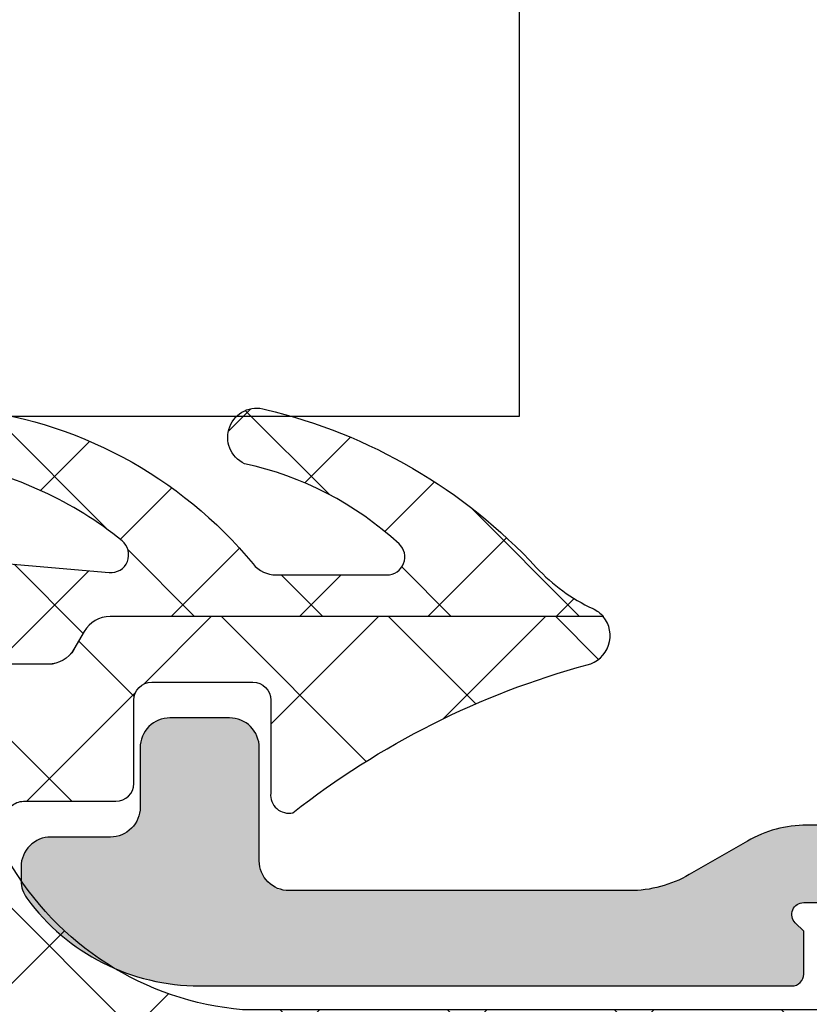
# Model space of a CAD drawing. Header units: millimetres. Extents: x 247761 to 294611, y 172579 to 236863.
# Tile 156 of 256: x 262346 to 262360, y 174634 to 174651. Entities that reach past the tile are written whole.
import ezdxf

# ---------------------------------------------------------------- set-up
doc = ezdxf.new("R2010")
doc.units = ezdxf.units.MM
doc.layers.add('FASÁDA DETAILNÍ', color=4, linetype='Continuous')
doc.layers.add('NOVA', color=240, linetype='Continuous')

# ---------------------------------------------------------------- blocks, each defined once
blk = doc.blocks.new('A$C69D17D4D')
at = {"layer": 'FASÁDA DETAILNÍ'}
h = blk.add_hatch(dxfattribs=at)
h.set_pattern_fill('ANSI37', color=256, scale=0.48, angle=90, style=0)
h.set_pattern_definition([(135, (0, 0), (-1.077630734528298, -1.077630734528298), []), (225, (0, 0), (1.077630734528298, -1.077630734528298), [])])
edge = h.paths.add_edge_path()
edge.add_arc((-12293.75057925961, 1270.582939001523), 0.4999992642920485, 219.4073371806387, 269.9999342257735)
edge.add_line((-12293.7505798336, 1270.082939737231), (-12291.8884828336, 1270.082939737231))
edge.add_arc((-12291.88848318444, 1270.382939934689), 0.3000001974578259, 270.0000670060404, 407.3578430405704)
edge.add_arc((-12295.4558979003, 1266.509144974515), 5.566188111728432, 47.35773889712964, 77.8089673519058)
edge.add_arc((-12294.07260395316, 1272.393221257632), 0.4897187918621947, 72.98602770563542, 244.8827571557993, ccw=False)
edge.add_arc((-12296.01849527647, 1264.053463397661), 9.052420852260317, 42.79332113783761, 76.65656128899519, ccw=False)
edge.add_arc((-12287.17431855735, 1272.241343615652), 2.999999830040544, 222.7932868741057, 245.245096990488)
edge.add_arc((-12288.64010070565, 1269.062537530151), 0.5004751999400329, 39.8064341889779, 65.24482424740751, ccw=False)
edge.add_line((-12288.2556298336, 1269.382939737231), (-12296.5389088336, 1269.382939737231))
edge.add_arc((-12296.53890830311, 1268.882940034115), 0.4999997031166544, 90.00006078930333, 150.0000196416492)
edge.add_line((-12296.9719208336, 1269.132939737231), (-12297.1451268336, 1268.832939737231))
edge.add_arc((-12297.57813936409, 1269.082939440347), 0.4999997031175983, 270.00006078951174, 330.00001964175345, ccw=False)
edge.add_line((-12297.5781388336, 1268.582939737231), (-12299.2074868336, 1268.582939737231))
edge.add_arc((-12299.20748761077, 1269.582939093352), 0.9999993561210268, 210.0503388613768, 270.0000445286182, ccw=False)
edge.add_arc((-12306.39186831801, 1265.426612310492), 7.300023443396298, 30.05035458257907, 78.71444631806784)
edge.add_arc((-12304.5766357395, 1272.482949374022), 0.3999910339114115, 74.99872339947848, 165.1470491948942, ccw=False)
edge.add_arc((-12306.70335621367, 1261.963445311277), 11.1315718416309, 49.41303872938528, 78.44234221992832, ccw=False)
edge.add_line((-12299.4611398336, 1270.416976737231), (-12299.2689228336, 1270.359275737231))
edge.add_line((-12299.2689228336, 1270.359275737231), (-12296.5517158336, 1270.121437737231))
edge.add_arc((-12296.52555683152, 1270.420295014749), 0.2999999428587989, 264.9976449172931, 410.9690488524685)
edge.add_arc((-12300.31972886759, 1265.740068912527), 6.324969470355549, 50.96896669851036, 79.52002920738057)
edge.add_arc((-12299.0908515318, 1272.41790473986), 0.4650353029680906, 82.47186289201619, 260.2920262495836, ccw=False)
edge.add_arc((-12299.74035035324, 1265.661572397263), 7.252239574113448, 39.40751088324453, 84.3783283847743, ccw=False)
h = blk.add_hatch(dxfattribs=at)
h.set_pattern_fill('ANSI37', color=256, scale=0.625, angle=90, style=0)
h.set_pattern_definition([(135, (0, 0), (-1.403165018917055, -1.403165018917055), []), (225, (0, 0), (1.403165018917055, -1.403165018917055), [])])
edge = h.paths.add_edge_path()
edge.add_ellipse((-12293.87638134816, 1267.802501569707), major_axis=(-5.039467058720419, 0), ratio=1, start_angle=29.791784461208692, end_angle=85.03553873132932, ccw=False)
edge.add_ellipse((-12297.98946582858, 1265.447701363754), major_axis=(-0.3000000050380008, 0), ratio=1, start_angle=0.0006926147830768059, end_angle=29.79217298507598, ccw=False)
edge.add_line((-12298.2894658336, 1265.447697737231), (-12298.2894688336, 1265.981981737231))
edge.add_ellipse((-12297.98946906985, 1265.981982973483), major_axis=(-0.2999997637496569, 0), ratio=1, start_angle=-90.00004512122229, end_angle=0.00023610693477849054, ccw=False)
edge.add_line((-12297.9894688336, 1266.281982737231), (-12296.4394718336, 1266.281982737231))
edge.add_ellipse((-12296.43947947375, 1266.581993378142), major_axis=(-0.3000106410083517, 0), ratio=1, start_angle=90.00145911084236, end_angle=179.9956760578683)
edge.add_line((-12296.1394688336, 1266.581970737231), (-12296.1394578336, 1267.981952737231))
edge.add_ellipse((-12295.83946799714, 1267.981949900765), major_axis=(-0.2999898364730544, 0), ratio=1, start_angle=270.0003507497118, end_angle=359.9994582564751, ccw=False)
edge.add_line((-12295.8394698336, 1268.281939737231), (-12294.1394578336, 1268.281939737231))
edge.add_ellipse((-12294.1394649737, 1267.981929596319), major_axis=(-0.3000101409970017, 0), ratio=1, start_angle=180.0044194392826, end_angle=269.9986363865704, ccw=False)
edge.add_line((-12293.8394548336, 1267.981952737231), (-12293.8394658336, 1266.418121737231))
edge.add_ellipse((-12293.53830676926, 1266.385264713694), major_axis=(-0.3029461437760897, 0), ratio=1, start_angle=-6.2264509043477, end_angle=103.4835773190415)
edge.add_ellipse((-12284.83338363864, 1255.069300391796), major_axis=(-14.00076634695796, 0), ratio=1, start_angle=285.3017322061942, end_angle=308.0756200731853, ccw=False)
edge.add_ellipse((-12288.64009721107, 1269.061538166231), major_axis=(-0.5004721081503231, 0), ratio=1, start_angle=102.9176085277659, end_angle=219.806634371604)
edge.add_line((-12288.2556298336, 1269.381939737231), (-12296.5389088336, 1269.381939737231))
edge.add_ellipse((-12296.53890830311, 1268.881940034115), major_axis=(-0.4999997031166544, 0), ratio=1, start_angle=270.0000607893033, end_angle=330.0000196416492)
edge.add_line((-12296.9719208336, 1269.131939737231), (-12297.1451268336, 1268.831939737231))
edge.add_ellipse((-12297.57813936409, 1269.081939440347), major_axis=(-0.4999997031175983, 0), ratio=1, start_angle=90.00006078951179, end_angle=150.0000196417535, ccw=False)
edge.add_line((-12297.5781388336, 1268.581939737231), (-12299.2074868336, 1268.581939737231))
edge.add_ellipse((-12299.20748761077, 1269.581939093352), major_axis=(-0.9999993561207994, 0), ratio=1, start_angle=30.050338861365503, end_angle=90.00004452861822, ccw=False)
edge.add_ellipse((-12306.39186831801, 1265.425612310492), major_axis=(-7.300023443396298, 0), ratio=1, start_angle=210.050354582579, end_angle=258.7144463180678)
edge.add_ellipse((-12304.5766362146, 1272.481949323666), major_axis=(-0.3999905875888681, 0), ratio=1, start_angle=-14.85297522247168, end_angle=69.49817055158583)
edge.add_ellipse((-12306.95070316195, 1266.132851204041), major_axis=(-6.378448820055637, 0), ratio=1, start_angle=194.4525977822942, end_angle=249.4981254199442, ccw=False)
edge.add_line((-12300.7741038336, 1267.724777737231), (-12300.4105168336, 1266.314070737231))
edge.add_line((-12300.4105168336, 1266.314070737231), (-12300.2004038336, 1265.451369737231))
edge.add_ellipse((-12294.86378111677, 1266.781934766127), major_axis=(-5.499995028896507, 0), ratio=1, start_angle=13.99995496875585, end_angle=90.00003420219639)
edge.add_line((-12294.8637778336, 1261.281939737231), (-12282.4457498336, 1261.281939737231))
edge.add_line((-12282.4457498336, 1261.281939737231), (-12281.0826928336, 1261.569558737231))
edge.add_ellipse((-12280.97946021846, 1261.080332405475), major_axis=(-0.4999993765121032, 0), ratio=1, start_angle=220.2837515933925, end_angle=281.9153007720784, ccw=False)
edge.add_line((-12280.5980348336, 1261.403618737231), (-12279.0244238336, 1259.547010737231))
edge.add_ellipse((-12278.4522848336, 1260.031940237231), major_axis=(-0.7499997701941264, 0), ratio=1, start_angle=40.28370615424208, end_angle=220.2837061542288)
edge.add_line((-12277.8801458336, 1260.516869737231), (-12279.8394318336, 1262.828513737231))
edge.add_ellipse((-12280.60228344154, 1262.181941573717), major_axis=(-0.999999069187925, 0), ratio=1, start_angle=220.2836986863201, end_angle=281.915247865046)
edge.add_line((-12280.8087478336, 1263.160394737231), (-12282.6022848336, 1262.781939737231))
edge.add_line((-12282.6022848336, 1262.781939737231), (-12294.3124858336, 1262.781939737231))
h = blk.add_hatch(color=256, dxfattribs=at)
edge = h.paths.add_edge_path()
edge.add_line((-12280.4894658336, 1265.581939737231), (-12280.8626708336, 1265.881939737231))
edge.add_line((-12280.8626708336, 1265.881939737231), (-12284.8358758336, 1265.881939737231))
edge.add_ellipse((-12284.83587423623, 1263.881932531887), major_axis=(-2.000007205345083, 0), ratio=1, start_angle=270.0000457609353, end_angle=299.9999336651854)
edge.add_line((-12285.8358758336, 1265.613990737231), (-12286.8129278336, 1265.049888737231))
edge.add_ellipse((-12287.81292943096, 1266.781946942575), major_axis=(-2.000007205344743, 0), ratio=1, start_angle=90.00004576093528, end_angle=119.9999336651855, ccw=False)
edge.add_line((-12287.8129278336, 1264.781939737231), (-12293.5327618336, 1264.781939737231))
edge.add_ellipse((-12293.53276220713, 1265.281939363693), major_axis=(-0.49999962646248, 0), ratio=1, start_angle=-4.280429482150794e-05, end_angle=90.00004280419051, ccw=False)
edge.add_line((-12294.0327618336, 1265.281939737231), (-12294.0327618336, 1267.181939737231))
edge.add_ellipse((-12294.5325038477, 1267.182197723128), major_axis=(-0.4997420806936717, 0), ratio=1, start_angle=179.9704217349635, end_angle=270.0295782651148)
edge.add_line((-12294.5327618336, 1267.681939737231), (-12295.5327618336, 1267.681939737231))
edge.add_ellipse((-12295.5330198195, 1267.182197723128), major_axis=(-0.4997420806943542, 0), ratio=1, start_angle=-90.02957826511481, end_angle=0.02957826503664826)
edge.add_line((-12296.0327618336, 1267.181939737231), (-12296.0327618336, 1266.181939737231))
edge.add_ellipse((-12296.53250129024, 1266.181679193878), major_axis=(-0.4997395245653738, 0), ratio=1, start_angle=89.97012836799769, end_angle=180.0298716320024, ccw=False)
edge.add_line((-12296.5327618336, 1265.681939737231), (-12297.5327618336, 1265.681939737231))
edge.add_ellipse((-12297.53301570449, 1265.182191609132), major_axis=(-0.4997481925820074, 0), ratio=1, start_angle=-90.02910612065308, end_angle=0.02887693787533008)
edge.add_line((-12298.0327638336, 1265.181939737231), (-12298.0327638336, 1264.948908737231))
edge.add_ellipse((-12297.53276462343, 1264.94890825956), major_axis=(-0.4999992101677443, 0), ratio=1, start_angle=-5.473711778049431e-05, end_angle=36.24931299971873)
edge.add_ellipse((-12295.03276126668, 1266.781946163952), major_axis=(-3.600006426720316, 0), ratio=1, start_angle=36.24938608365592, end_angle=89.99995914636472)
edge.add_line((-12295.0327638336, 1263.181939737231), (-12285.0894658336, 1263.181939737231))
edge.add_ellipse((-12285.08946568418, 1263.381939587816), major_axis=(-0.1999998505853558, 0), ratio=1, start_angle=89.99995719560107, end_angle=180.0000428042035)
edge.add_line((-12284.8894658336, 1263.381939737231), (-12284.8894658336, 1264.099160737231))
edge.add_line((-12284.8894658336, 1264.099160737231), (-12285.0304268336, 1264.240059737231))
edge.add_ellipse((-12284.88946546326, 1264.381939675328), major_axis=(-0.2000000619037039, 0), ratio=1, start_angle=-89.9998939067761, end_angle=45.18607561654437, ccw=False)
edge.add_line((-12284.8894658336, 1264.581939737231), (-12282.9898968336, 1264.581939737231))
edge.add_line((-12282.9898968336, 1264.581939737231), (-12278.9112488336, 1264.896257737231))
edge.add_ellipse((-12278.98946634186, 1265.390102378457), major_axis=(-0.5000005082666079, 0), ratio=1, start_angle=99.0000227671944, end_angle=179.9999265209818)
edge.add_line((-12278.4894658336, 1265.390101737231), (-12278.4894658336, 1265.581939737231))
edge.add_ellipse((-12278.98946546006, 1265.581940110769), major_axis=(-0.4999996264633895, 0), ratio=1, start_angle=179.9999571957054, end_angle=270.0000428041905)
edge.add_line((-12278.9894658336, 1266.081939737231), (-12279.0894658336, 1266.081939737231))
edge.add_ellipse((-12279.08946598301, 1265.881939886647), major_axis=(-0.1999998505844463, 0), ratio=1, start_angle=-90.00004280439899, end_angle=4.280446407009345e-05)
edge.add_line((-12279.2894658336, 1265.881939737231), (-12279.2894658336, 1265.581939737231))
edge.add_line((-12279.2894658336, 1265.581939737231), (-12280.4894658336, 1265.581939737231))
blk.add_lwpolyline([(-12677.35474239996, 1272.74602788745), (-12289.66396554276, 1272.74602788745), (-12289.66396554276, 1316.74602788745), (-12677.35474239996, 1316.74602788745), (-12758.32562122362, 1316.74602788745), (-12758.32562122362, 1272.74602788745)], close=True, dxfattribs=at)
for points in [[(-12299.2689228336, 1270.359275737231), (-12296.5517158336, 1270.121437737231), (-12296.5517158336, 1270.121437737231, 0.739768), (-12296.3366348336, 1270.653336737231, 0.125226), (-12299.1692688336, 1271.959528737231, -0.981156)], [(-12299.0299258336, 1272.878931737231, -0.19878), (-12294.1369048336, 1270.265524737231), (-12294.1369048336, 1270.265524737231, 0.224409), (-12293.7505798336, 1270.082939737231), (-12291.8884828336, 1270.082939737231), (-12291.8884828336, 1270.082939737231, 0.683163), (-12291.6852578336, 1270.603619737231, 0.133656), (-12294.2804758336, 1271.949809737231, -0.931673), (-12293.9293098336, 1272.861506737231, -0.148841), (-12289.3757468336, 1270.203277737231, 0.0982791), (-12288.4305308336, 1269.517021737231, -0.111454), (-12288.2556298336, 1269.382939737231), (-12296.5389088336, 1269.382939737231), (-12296.5389088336, 1269.382939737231, 0.267949), (-12296.9719208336, 1269.132939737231), (-12297.1451268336, 1268.832939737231), (-12297.1451268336, 1268.832939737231, -0.267949), (-12297.5781388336, 1268.582939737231), (-12299.2074868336, 1268.582939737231)]]:
    blk.add_lwpolyline(points, format="xyb", dxfattribs=at)
at = {"layer": 'FASÁDA DETAILNÍ', "extrusion": (0, 0, -1)}
for points in [[(12298.2894688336, 1265.981981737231, 0.414215), (12297.9894688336, 1266.281982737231), (12296.4394718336, 1266.281982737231), (12296.4394718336, 1266.281982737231, -0.414184), (12296.1394688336, 1266.581970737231), (12296.1394578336, 1267.981952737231), (12296.1394578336, 1267.981952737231, 0.414209), (12295.8394698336, 1268.281939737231), (12294.1394578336, 1268.281939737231), (12294.1394578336, 1268.281939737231, 0.414184), (12293.8394548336, 1267.981952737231), (12293.8394658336, 1266.418121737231), (12293.8394658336, 1266.418121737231, -0.51896), (12293.4676698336, 1266.090668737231, 0.0996982), (12288.5282168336, 1268.573731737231, -0.559391), (12288.2556298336, 1269.381939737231), (12296.5389088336, 1269.381939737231), (12296.5389088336, 1269.381939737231, -0.267949), (12296.9719208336, 1269.131939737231), (12297.1451268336, 1268.831939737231), (12297.1451268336, 1268.831939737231, 0.267949), (12297.5781388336, 1268.581939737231), (12299.2074868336, 1268.581939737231)], [(12300.2004038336, 1265.451369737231, -0.344328), (12294.8637778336, 1261.281939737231), (12282.4457498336, 1261.281939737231), (12281.0826928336, 1261.569558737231), (12281.0826928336, 1261.569558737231, 0.275594), (12280.5980348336, 1261.403618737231), (12279.0244238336, 1259.547010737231), (12279.0244238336, 1259.547010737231, -1), (12277.8801458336, 1260.516869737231), (12279.8394318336, 1262.828513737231), (12279.8394318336, 1262.828513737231, -0.275594), (12280.8087478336, 1263.160394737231), (12282.6022848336, 1262.781939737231), (12294.3124858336, 1262.781939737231), (12294.3124858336, 1262.781939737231, 0.245826), (12298.2498158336, 1265.298644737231, 0.130727)], [(12280.8626708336, 1265.881939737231), (12284.8358758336, 1265.881939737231), (12284.8358758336, 1265.881939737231, -0.131652), (12285.8358758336, 1265.613990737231), (12286.8129278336, 1265.049888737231), (12286.8129278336, 1265.049888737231, 0.131652), (12287.8129278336, 1264.781939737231), (12293.5327618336, 1264.781939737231), (12293.5327618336, 1264.781939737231, 0.414214), (12294.0327618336, 1265.281939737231), (12294.0327618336, 1267.181939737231), (12294.0327618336, 1267.181939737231, -0.414516), (12294.5327618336, 1267.681939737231), (12295.5327618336, 1267.681939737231), (12295.5327618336, 1267.681939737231, -0.414516), (12296.0327618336, 1267.181939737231), (12296.0327618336, 1266.181939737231), (12296.0327618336, 1266.181939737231, 0.414519), (12296.5327618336, 1265.681939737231), (12297.5327618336, 1265.681939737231), (12297.5327618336, 1265.681939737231, -0.41451), (12298.0327638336, 1265.181939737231), (12298.0327638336, 1264.948908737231), (12298.0327638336, 1264.948908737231, -0.1595), (12297.9359898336, 1264.653258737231, -0.238928), (12295.0327638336, 1263.181939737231), (12285.0894658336, 1263.181939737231), (12285.0894658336, 1263.181939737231, -0.414214), (12284.8894658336, 1263.381939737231), (12284.8894658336, 1264.099160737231), (12285.0304268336, 1264.240059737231), (12285.0304268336, 1264.240059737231, 0.669353), (12284.8894658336, 1264.581939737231), (12282.9898968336, 1264.581939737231)]]:
    blk.add_lwpolyline(points, format="xyb", dxfattribs=at)

msp = doc.modelspace()

# ---------------------------------------------------------------- block references
at = {"layer": 'NOVA', "ltscale": 300}
msp.add_blockref('A$C69D17D4D', (274644.5174331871, 173371.2585875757), dxfattribs=at)

doc.saveas('drawing.dxf')
